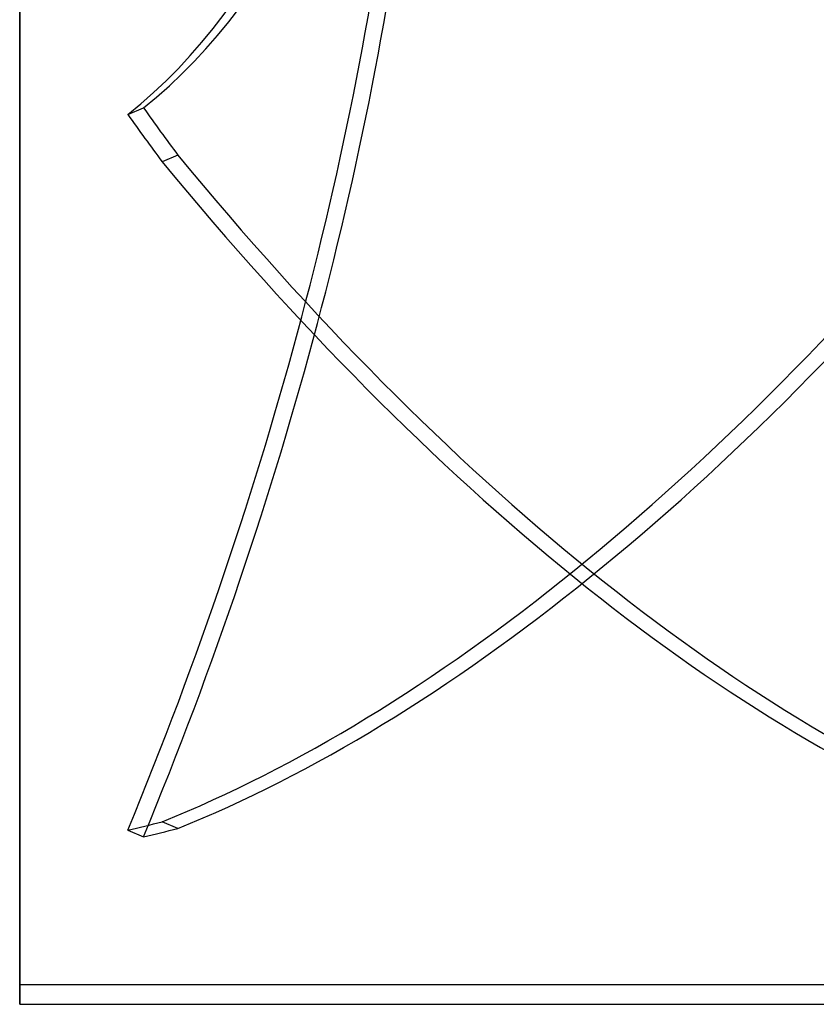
# Model space of a CAD drawing. Header units: millimetres. Extents: x -52 to 132, y -156 to 156.
# Tile 1 of 77: x -52 to -11, y -101 to -50. Entities that reach past the tile are written whole.
import ezdxf

# ---------------------------------------------------------------- set-up
doc = ezdxf.new("R2010")
doc.units = ezdxf.units.MM
doc.layers.add('MAIN-1', color=7, linetype='Continuous')

msp = doc.modelspace()

# ---------------------------------------------------------------- linework, layer by layer
at = {"layer": 'MAIN-1'}
for p, q in [((-52, 101), (-52, -101)), ((-52, -101), (-52, 101)), ((-52, -100), (-52, 100)), ((-52, 100), (-52, -100)), ((-46.424, -55.109), (-45.615, -54.764)), ((-43.846, -57.197), (-44.655, -57.542)), ((-43.846, -91.926), (-44.655, -91.58)), ((-46.424, -92.01), (-45.615, -92.355)), ((-4, -100), (-52, -100)), ((-52, -101), (-6, -101))]:
    msp.add_line(p, q, dxfattribs=at)
for centre, major_axis, start_param, end_param in [((-92.897, 37.148), (-40.845, 95.644), -3.009652, -2.46516), ((-92.088, 37.494), (-40.845, 95.644), -3.009652, -2.46516), ((-92.897, -74.948), (40.845, 95.644), -1.546172, -1.00168), ((-92.088, -75.293), (40.845, 95.644), -1.546172, -1.00168), ((-22.595, 0.173), (-38.881, 91.045), 2.003148, 2.036024), ((-23.405, -0.173), (38.881, -91.045), -1.138445, -1.105569), ((-23.405, 24.443), (-50.035, -117.163), 0.44401, 1.01947), ((-22.595, 24.443), (-50.035, 117.163), 2.122123, 2.697582), ((-23.405, 24.098), (50.035, -117.163), -1.01947, -0.44401), ((-22.595, 24.098), (50.035, 117.163), -2.697582, -2.122123), ((-23.405, 0.173), (-38.881, -91.045), 0.325035, 0.357911), ((-22.595, -0.173), (38.881, 91.045), -2.816558, -2.783681)]:
    msp.add_ellipse(centre, major_axis=major_axis, ratio=0.475528, start_param=start_param, end_param=end_param, dxfattribs=at)

doc.saveas('drawing.dxf')
